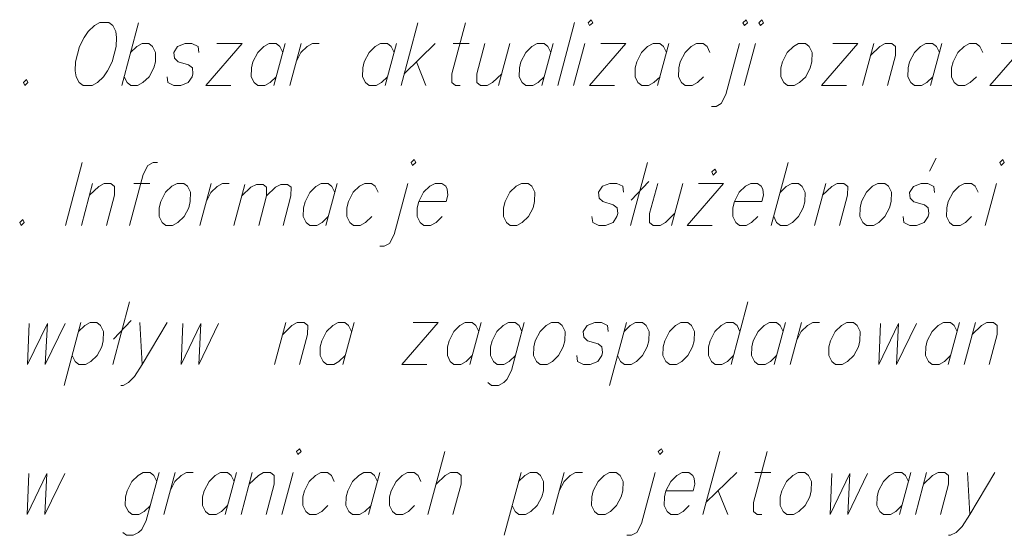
# Model space of a CAD drawing. Header units: metres. Extents: x 5555129 to 5556676, y 5635595 to 5636517.
# Tile 188 of 255: x 5556425 to 5556436, y 5635931 to 5635937. Entities that reach past the tile are written whole.
import ezdxf

# ---------------------------------------------------------------- set-up
doc = ezdxf.new("R2010")
doc.units = ezdxf.units.M
doc.header["$MEASUREMENT"] = 0
doc.layers.add('#RAMKA', color=7, linetype='Continuous', lineweight=18)

# ---------------------------------------------------------------- blocks, each defined once
blk = doc.blocks.new('*U1961')
at = {"layer": '#RAMKA', "color": 7, "linetype": 'ByBlock', "lineweight": 18}
blk.add_line((5555311.506, 5636176.632), (5555311.383, 5636176.171), dxfattribs=at)
at = {"layer": '#RAMKA', "color": 7, "linetype": 'ByBlock', "lineweight": 18, "flags": 128}
blk.add_lwpolyline([(5555311.471, 5636176.502), (5555311.572, 5636176.599), (5555311.631, 5636176.632), (5555311.705, 5636176.632), (5555311.746, 5636176.599), (5555311.745, 5636176.502), (5555311.656, 5636176.171)], dxfattribs=at)
blk = doc.blocks.new('*U1962')
at = {"layer": '#RAMKA', "color": 7, "linetype": 'ByBlock', "lineweight": 18}
blk.add_line((5555311.958, 5636176.632), (5555312.132, 5636176.632), dxfattribs=at)
at = {"layer": '#RAMKA', "color": 7, "linetype": 'ByBlock', "lineweight": 18, "flags": 128}
blk.add_lwpolyline([(5555312.218, 5636176.86), (5555312.168, 5636176.86), (5555312.11, 5636176.827), (5555312.059, 5636176.73), (5555311.909, 5636176.171)], dxfattribs=at)
blk = doc.blocks.new('*U1963')
at = {"layer": '#RAMKA', "color": 7, "linetype": 'ByBlock', "lineweight": 18}
blk.add_line((5555312.804, 5636176.632), (5555312.68, 5636176.171), dxfattribs=at)
at = {"layer": '#RAMKA', "color": 7, "linetype": 'ByBlock', "lineweight": 18, "flags": 128}
blk.add_lwpolyline([(5555312.75, 5636176.431), (5555312.802, 5636176.534), (5555312.87, 5636176.599), (5555312.928, 5636176.632), (5555313.003, 5636176.632)], dxfattribs=at)
blk = doc.blocks.new('*U1964')
at = {"layer": '#RAMKA', "color": 7, "linetype": 'ByBlock', "lineweight": 18}
blk.add_line((5555313.174, 5636176.621), (5555313.053, 5636176.171), dxfattribs=at)
at = {"layer": '#RAMKA', "color": 7, "linetype": 'ByBlock', "lineweight": 18, "flags": 128}
for points in [[(5555313.14, 5636176.494), (5555313.238, 5636176.589), (5555313.299, 5636176.621), (5555313.372, 5636176.621), (5555313.412, 5636176.589), (5555313.411, 5636176.494), (5555313.325, 5636176.171)], [(5555313.411, 5636176.494), (5555313.51, 5636176.589), (5555313.567, 5636176.621), (5555313.64, 5636176.621), (5555313.68, 5636176.589), (5555313.678, 5636176.494), (5555313.592, 5636176.171)]]:
    blk.add_lwpolyline(points, dxfattribs=at)
blk = doc.blocks.new('*U1965')
at = {"layer": '#RAMKA', "color": 7, "linetype": 'ByBlock', "lineweight": 18}
blk.add_line((5555314.184, 5636176.632), (5555314.06, 5636176.171), dxfattribs=at)
at = {"layer": '#RAMKA', "color": 7, "linetype": 'ByBlock', "lineweight": 18, "flags": 128}
blk.add_lwpolyline([(5555314.158, 5636176.534), (5555314.125, 5636176.599), (5555314.084, 5636176.632), (5555314.01, 5636176.632), (5555313.951, 5636176.599), (5555313.884, 5636176.534), (5555313.832, 5636176.431), (5555313.814, 5636176.366), (5555313.813, 5636176.268), (5555313.845, 5636176.203), (5555313.886, 5636176.171), (5555313.961, 5636176.171), (5555314.019, 5636176.203), (5555314.087, 5636176.268)], dxfattribs=at)
blk = doc.blocks.new('*U1966')
at = {"layer": '#RAMKA', "color": 7, "linetype": 'ByBlock', "lineweight": 18, "flags": 128}
for points in [[(5555314.995, 5636176.86), (5555315.011, 5636176.827), (5555315.045, 5636176.86), (5555315.029, 5636176.892), (5555314.995, 5636176.86)], [(5555314.959, 5636176.632), (5555314.809, 5636176.073), (5555314.758, 5636175.975), (5555314.7, 5636175.943), (5555314.65, 5636175.943)]]:
    blk.add_lwpolyline(points, dxfattribs=at)
blk = doc.blocks.new('*U1967')
at = {"layer": '#RAMKA', "color": 7, "linetype": 'ByBlock', "lineweight": 18}
for p, q in [((5555317.582, 5636176.86), (5555317.397, 5636176.171)), ((5555317.597, 5636176.654), (5555317.405, 5636176.447))]:
    blk.add_line(p, q, dxfattribs=at)
blk = doc.blocks.new('*U1968')
at = {"layer": '#RAMKA', "color": 7, "linetype": 'ByBlock', "lineweight": 18}
blk.add_line((5555317.969, 5636176.632), (5555317.845, 5636176.171), dxfattribs=at)
at = {"layer": '#RAMKA', "color": 7, "linetype": 'ByBlock', "lineweight": 18, "flags": 128}
blk.add_lwpolyline([(5555317.695, 5636176.632), (5555317.606, 5636176.301), (5555317.605, 5636176.203), (5555317.646, 5636176.171), (5555317.721, 5636176.171), (5555317.779, 5636176.203), (5555317.88, 5636176.301)], dxfattribs=at)
blk = doc.blocks.new('*U1969')
at = {"layer": '#RAMKA', "color": 7, "linetype": 'ByBlock', "lineweight": 18}
for p, q in [((5555318.416, 5636176.632), (5555318.019, 5636176.171)), ((5555318.143, 5636176.632), (5555318.416, 5636176.632)), ((5555318.019, 5636176.171), (5555318.293, 5636176.171))]:
    blk.add_line(p, q, dxfattribs=at)
at = {"layer": '#RAMKA', "color": 7, "linetype": 'ByBlock', "lineweight": 18, "flags": 128}
blk.add_lwpolyline([(5555318.288, 5636176.757), (5555318.304, 5636176.724), (5555318.338, 5636176.757), (5555318.322, 5636176.789), (5555318.288, 5636176.757)], dxfattribs=at)
blk = doc.blocks.new('*U1970')
at = {"layer": '#RAMKA', "color": 7, "linetype": 'ByBlock', "lineweight": 18}
blk.add_line((5555319.124, 5636176.86), (5555318.939, 5636176.171), dxfattribs=at)
at = {"layer": '#RAMKA', "color": 7, "linetype": 'ByBlock', "lineweight": 18, "flags": 128}
blk.add_lwpolyline([(5555319.037, 5636176.534), (5555319.104, 5636176.599), (5555319.163, 5636176.632), (5555319.237, 5636176.632), (5555319.278, 5636176.599), (5555319.31, 5636176.534), (5555319.308, 5636176.431), (5555319.29, 5636176.366), (5555319.239, 5636176.268), (5555319.172, 5636176.203), (5555319.114, 5636176.171), (5555319.039, 5636176.171), (5555318.998, 5636176.203), (5555318.966, 5636176.268)], dxfattribs=at)
blk = doc.blocks.new('*U1971')
at = {"layer": '#RAMKA', "color": 7, "linetype": 'ByBlock', "lineweight": 18}
blk.add_line((5555319.536, 5636176.632), (5555319.412, 5636176.171), dxfattribs=at)
at = {"layer": '#RAMKA', "color": 7, "linetype": 'ByBlock', "lineweight": 18, "flags": 128}
blk.add_lwpolyline([(5555319.501, 5636176.502), (5555319.602, 5636176.599), (5555319.66, 5636176.632), (5555319.735, 5636176.632), (5555319.776, 5636176.599), (5555319.774, 5636176.502), (5555319.686, 5636176.171)], dxfattribs=at)
blk = doc.blocks.new('*U1972')
at = {"layer": '#RAMKA', "color": 7, "linetype": 'ByBlock', "lineweight": 18}
blk.add_line((5555320.671, 5636176.767), (5555320.746, 5636176.909), dxfattribs=at)
at = {"layer": '#RAMKA', "color": 7, "linetype": 'ByBlock', "lineweight": 18, "flags": 128}
blk.add_lwpolyline([(5555320.728, 5636176.534), (5555320.721, 5636176.599), (5555320.655, 5636176.632), (5555320.58, 5636176.632), (5555320.497, 5636176.599), (5555320.455, 5636176.534), (5555320.462, 5636176.469), (5555320.502, 5636176.431), (5555320.617, 5636176.399), (5555320.658, 5636176.366), (5555320.666, 5636176.301), (5555320.657, 5636176.268), (5555320.615, 5636176.203), (5555320.531, 5636176.171), (5555320.457, 5636176.171), (5555320.391, 5636176.203), (5555320.383, 5636176.268)], dxfattribs=at)
blk = doc.blocks.new('*U1973')
at = {"layer": '#RAMKA', "color": 7, "linetype": 'ByBlock', "lineweight": 18}
blk.add_line((5555321.405, 5636176.632), (5555321.282, 5636176.171), dxfattribs=at)
at = {"layer": '#RAMKA', "color": 7, "linetype": 'ByBlock', "lineweight": 18, "flags": 128}
blk.add_lwpolyline([(5555321.441, 5636176.86), (5555321.457, 5636176.827), (5555321.491, 5636176.86), (5555321.475, 5636176.892), (5555321.441, 5636176.86)], dxfattribs=at)
blk = doc.blocks.new('*U1989')
at = {"layer": '#RAMKA', "color": 7, "linetype": 'ByBlock', "lineweight": 18}
blk.add_line((5555311.378, 5636175.108), (5555311.193, 5636174.419), dxfattribs=at)
at = {"layer": '#RAMKA', "color": 7, "linetype": 'ByBlock', "lineweight": 18, "flags": 128}
blk.add_lwpolyline([(5555311.351, 5636175.011), (5555311.419, 5636175.076), (5555311.477, 5636175.108), (5555311.552, 5636175.108), (5555311.593, 5636175.076), (5555311.625, 5636175.011), (5555311.622, 5636174.908), (5555311.605, 5636174.842), (5555311.554, 5636174.745), (5555311.487, 5636174.68), (5555311.428, 5636174.647), (5555311.354, 5636174.647), (5555311.313, 5636174.68), (5555311.28, 5636174.745)], dxfattribs=at)
blk = doc.blocks.new('*U1990')
at = {"layer": '#RAMKA', "color": 7, "linetype": 'ByBlock', "lineweight": 18}
for p, q in [((5555311.911, 5636175.336), (5555311.727, 5636174.647)), ((5555311.927, 5636175.13), (5555311.734, 5636174.924))]:
    blk.add_line(p, q, dxfattribs=at)
blk = doc.blocks.new('*U1991')
at = {"layer": '#RAMKA', "color": 7, "linetype": 'ByBlock', "lineweight": 18}
blk.add_line((5555312.024, 5636175.108), (5555312.05, 5636174.647), dxfattribs=at)
at = {"layer": '#RAMKA', "color": 7, "linetype": 'ByBlock', "lineweight": 18, "flags": 128}
blk.add_lwpolyline([(5555312.323, 5636175.108), (5555312.05, 5636174.647), (5555311.965, 5636174.517), (5555311.898, 5636174.452), (5555311.84, 5636174.419), (5555311.815, 5636174.419)], dxfattribs=at)
blk = doc.blocks.new('*U1992')
at = {"layer": '#RAMKA', "color": 7, "linetype": 'ByBlock', "lineweight": 18}
blk.add_line((5555313.623, 5636175.108), (5555313.499, 5636174.647), dxfattribs=at)
at = {"layer": '#RAMKA', "color": 7, "linetype": 'ByBlock', "lineweight": 18, "flags": 128}
blk.add_lwpolyline([(5555313.588, 5636174.978), (5555313.689, 5636175.076), (5555313.747, 5636175.108), (5555313.822, 5636175.108), (5555313.863, 5636175.076), (5555313.861, 5636174.978), (5555313.773, 5636174.647)], dxfattribs=at)
blk = doc.blocks.new('*U1993')
at = {"layer": '#RAMKA', "color": 7, "linetype": 'ByBlock', "lineweight": 18}
blk.add_line((5555314.369, 5636175.108), (5555314.245, 5636174.647), dxfattribs=at)
at = {"layer": '#RAMKA', "color": 7, "linetype": 'ByBlock', "lineweight": 18, "flags": 128}
blk.add_lwpolyline([(5555314.343, 5636175.011), (5555314.31, 5636175.076), (5555314.269, 5636175.108), (5555314.195, 5636175.108), (5555314.136, 5636175.076), (5555314.069, 5636175.011), (5555314.017, 5636174.908), (5555313.999, 5636174.842), (5555313.998, 5636174.745), (5555314.03, 5636174.68), (5555314.071, 5636174.647), (5555314.146, 5636174.647), (5555314.204, 5636174.68), (5555314.272, 5636174.745)], dxfattribs=at)
blk = doc.blocks.new('*U1994')
at = {"layer": '#RAMKA', "color": 7, "linetype": 'ByBlock', "lineweight": 18}
for p, q in [((5555315.289, 5636175.108), (5555314.892, 5636174.647)), ((5555315.016, 5636175.108), (5555315.289, 5636175.108)), ((5555314.892, 5636174.647), (5555315.166, 5636174.647))]:
    blk.add_line(p, q, dxfattribs=at)
blk = doc.blocks.new('*U1995')
at = {"layer": '#RAMKA', "color": 7, "linetype": 'ByBlock', "lineweight": 18}
blk.add_line((5555315.762, 5636175.108), (5555315.638, 5636174.647), dxfattribs=at)
at = {"layer": '#RAMKA', "color": 7, "linetype": 'ByBlock', "lineweight": 18, "flags": 128}
blk.add_lwpolyline([(5555315.736, 5636175.011), (5555315.703, 5636175.076), (5555315.662, 5636175.108), (5555315.588, 5636175.108), (5555315.529, 5636175.076), (5555315.462, 5636175.011), (5555315.41, 5636174.908), (5555315.392, 5636174.842), (5555315.391, 5636174.745), (5555315.423, 5636174.68), (5555315.464, 5636174.647), (5555315.539, 5636174.647), (5555315.597, 5636174.68), (5555315.664, 5636174.745)], dxfattribs=at)
blk = doc.blocks.new('*U1996')
at = {"layer": '#RAMKA', "color": 7, "linetype": 'ByBlock', "lineweight": 18, "flags": 128}
for points in [[(5555316.234, 5636175.108), (5555316.093, 5636174.582), (5555316.042, 5636174.484), (5555316.009, 5636174.452), (5555315.95, 5636174.419), (5555315.876, 5636174.419), (5555315.835, 5636174.452)], [(5555316.208, 5636175.011), (5555316.176, 5636175.076), (5555316.135, 5636175.108), (5555316.06, 5636175.108), (5555316.002, 5636175.076), (5555315.935, 5636175.011), (5555315.882, 5636174.908), (5555315.865, 5636174.842), (5555315.863, 5636174.745), (5555315.896, 5636174.68), (5555315.937, 5636174.647), (5555316.011, 5636174.647), (5555316.07, 5636174.68), (5555316.137, 5636174.745)]]:
    blk.add_lwpolyline(points, dxfattribs=at)
blk = doc.blocks.new('*U1997')
at = {"layer": '#RAMKA', "color": 7, "linetype": 'ByBlock', "lineweight": 18}
blk.add_line((5555317.354, 5636175.108), (5555317.169, 5636174.419), dxfattribs=at)
at = {"layer": '#RAMKA', "color": 7, "linetype": 'ByBlock', "lineweight": 18, "flags": 128}
blk.add_lwpolyline([(5555317.327, 5636175.011), (5555317.395, 5636175.076), (5555317.453, 5636175.108), (5555317.528, 5636175.108), (5555317.569, 5636175.076), (5555317.601, 5636175.011), (5555317.598, 5636174.908), (5555317.581, 5636174.842), (5555317.53, 5636174.745), (5555317.463, 5636174.68), (5555317.404, 5636174.647), (5555317.33, 5636174.647), (5555317.289, 5636174.68), (5555317.256, 5636174.745)], dxfattribs=at)
blk = doc.blocks.new('*U1998')
at = {"layer": '#RAMKA', "color": 7, "linetype": 'ByBlock', "lineweight": 18}
blk.add_line((5555318.683, 5636175.336), (5555318.499, 5636174.647), dxfattribs=at)
at = {"layer": '#RAMKA', "color": 7, "linetype": 'ByBlock', "lineweight": 18, "flags": 128}
blk.add_lwpolyline([(5555318.596, 5636175.011), (5555318.564, 5636175.076), (5555318.523, 5636175.108), (5555318.448, 5636175.108), (5555318.39, 5636175.076), (5555318.322, 5636175.011), (5555318.27, 5636174.908), (5555318.252, 5636174.842), (5555318.251, 5636174.745), (5555318.283, 5636174.68), (5555318.324, 5636174.647), (5555318.399, 5636174.647), (5555318.458, 5636174.68), (5555318.525, 5636174.745)], dxfattribs=at)
blk = doc.blocks.new('*U1999')
at = {"layer": '#RAMKA', "color": 7, "linetype": 'ByBlock', "lineweight": 18}
blk.add_line((5555319.095, 5636175.108), (5555318.971, 5636174.647), dxfattribs=at)
at = {"layer": '#RAMKA', "color": 7, "linetype": 'ByBlock', "lineweight": 18, "flags": 128}
blk.add_lwpolyline([(5555319.069, 5636175.011), (5555319.036, 5636175.076), (5555318.995, 5636175.108), (5555318.921, 5636175.108), (5555318.862, 5636175.076), (5555318.795, 5636175.011), (5555318.742, 5636174.908), (5555318.725, 5636174.842), (5555318.724, 5636174.745), (5555318.756, 5636174.68), (5555318.797, 5636174.647), (5555318.872, 5636174.647), (5555318.93, 5636174.68), (5555318.997, 5636174.745)], dxfattribs=at)
blk = doc.blocks.new('*U2000')
at = {"layer": '#RAMKA', "color": 7, "linetype": 'ByBlock', "lineweight": 18}
blk.add_line((5555319.269, 5636175.108), (5555319.145, 5636174.647), dxfattribs=at)
at = {"layer": '#RAMKA', "color": 7, "linetype": 'ByBlock', "lineweight": 18, "flags": 128}
blk.add_lwpolyline([(5555319.215, 5636174.908), (5555319.268, 5636175.011), (5555319.335, 5636175.076), (5555319.393, 5636175.108), (5555319.468, 5636175.108)], dxfattribs=at)
blk = doc.blocks.new('*U2001')
at = {"layer": '#RAMKA', "color": 7, "linetype": 'ByBlock', "lineweight": 18}
blk.add_line((5555321.001, 5636175.108), (5555320.877, 5636174.647), dxfattribs=at)
at = {"layer": '#RAMKA', "color": 7, "linetype": 'ByBlock', "lineweight": 18, "flags": 128}
blk.add_lwpolyline([(5555320.975, 5636175.011), (5555320.942, 5636175.076), (5555320.901, 5636175.108), (5555320.827, 5636175.108), (5555320.768, 5636175.076), (5555320.701, 5636175.011), (5555320.648, 5636174.908), (5555320.631, 5636174.842), (5555320.63, 5636174.745), (5555320.662, 5636174.68), (5555320.703, 5636174.647), (5555320.778, 5636174.647), (5555320.836, 5636174.68), (5555320.903, 5636174.745)], dxfattribs=at)
blk = doc.blocks.new('*U2002')
at = {"layer": '#RAMKA', "color": 7, "linetype": 'ByBlock', "lineweight": 18}
blk.add_line((5555321.175, 5636175.108), (5555321.051, 5636174.647), dxfattribs=at)
at = {"layer": '#RAMKA', "color": 7, "linetype": 'ByBlock', "lineweight": 18, "flags": 128}
blk.add_lwpolyline([(5555321.14, 5636174.978), (5555321.241, 5636175.076), (5555321.299, 5636175.108), (5555321.374, 5636175.108), (5555321.415, 5636175.076), (5555321.414, 5636174.978), (5555321.325, 5636174.647)], dxfattribs=at)
blk = doc.blocks.new('*U2019')
at = {"layer": '#RAMKA', "color": 7, "linetype": 'ByBlock', "lineweight": 18, "flags": 128}
for points in [[(5555312.235, 5636173.466), (5555312.094, 5636172.939), (5555312.043, 5636172.842), (5555312.01, 5636172.809), (5555311.951, 5636172.777), (5555311.877, 5636172.777), (5555311.836, 5636172.809)], [(5555312.209, 5636173.368), (5555312.177, 5636173.433), (5555312.136, 5636173.466), (5555312.061, 5636173.466), (5555312.003, 5636173.433), (5555311.936, 5636173.368), (5555311.883, 5636173.265), (5555311.866, 5636173.2), (5555311.864, 5636173.102), (5555311.897, 5636173.037), (5555311.938, 5636173.005), (5555312.012, 5636173.005), (5555312.071, 5636173.037), (5555312.138, 5636173.102)]]:
    blk.add_lwpolyline(points, dxfattribs=at)
blk = doc.blocks.new('*U2020')
at = {"layer": '#RAMKA', "color": 7, "linetype": 'ByBlock', "lineweight": 18}
blk.add_line((5555312.409, 5636173.466), (5555312.286, 5636173.005), dxfattribs=at)
at = {"layer": '#RAMKA', "color": 7, "linetype": 'ByBlock', "lineweight": 18, "flags": 128}
blk.add_lwpolyline([(5555312.356, 5636173.265), (5555312.408, 5636173.368), (5555312.475, 5636173.433), (5555312.534, 5636173.466), (5555312.608, 5636173.466)], dxfattribs=at)
blk = doc.blocks.new('*U2021')
at = {"layer": '#RAMKA', "color": 7, "linetype": 'ByBlock', "lineweight": 18}
blk.add_line((5555313.081, 5636173.466), (5555312.957, 5636173.005), dxfattribs=at)
at = {"layer": '#RAMKA', "color": 7, "linetype": 'ByBlock', "lineweight": 18, "flags": 128}
blk.add_lwpolyline([(5555313.055, 5636173.368), (5555313.023, 5636173.433), (5555312.982, 5636173.466), (5555312.907, 5636173.466), (5555312.848, 5636173.433), (5555312.781, 5636173.368), (5555312.729, 5636173.265), (5555312.711, 5636173.2), (5555312.71, 5636173.102), (5555312.742, 5636173.037), (5555312.783, 5636173.005), (5555312.858, 5636173.005), (5555312.916, 5636173.037), (5555312.984, 5636173.102)], dxfattribs=at)
blk = doc.blocks.new('*U2022')
at = {"layer": '#RAMKA', "color": 7, "linetype": 'ByBlock', "lineweight": 18}
blk.add_line((5555313.255, 5636173.466), (5555313.132, 5636173.005), dxfattribs=at)
at = {"layer": '#RAMKA', "color": 7, "linetype": 'ByBlock', "lineweight": 18, "flags": 128}
blk.add_lwpolyline([(5555313.22, 5636173.336), (5555313.321, 5636173.433), (5555313.379, 5636173.466), (5555313.454, 5636173.466), (5555313.495, 5636173.433), (5555313.494, 5636173.336), (5555313.405, 5636173.005)], dxfattribs=at)
blk = doc.blocks.new('*U2023')
at = {"layer": '#RAMKA', "color": 7, "linetype": 'ByBlock', "lineweight": 18}
blk.add_line((5555313.703, 5636173.466), (5555313.579, 5636173.005), dxfattribs=at)
at = {"layer": '#RAMKA', "color": 7, "linetype": 'ByBlock', "lineweight": 18, "flags": 128}
blk.add_lwpolyline([(5555313.739, 5636173.694), (5555313.755, 5636173.661), (5555313.789, 5636173.694), (5555313.773, 5636173.726), (5555313.739, 5636173.694)], dxfattribs=at)
blk = doc.blocks.new('*U2024')
at = {"layer": '#RAMKA', "color": 7, "linetype": 'ByBlock', "lineweight": 18}
blk.add_line((5555314.652, 5636173.466), (5555314.529, 5636173.005), dxfattribs=at)
at = {"layer": '#RAMKA', "color": 7, "linetype": 'ByBlock', "lineweight": 18, "flags": 128}
blk.add_lwpolyline([(5555314.626, 5636173.368), (5555314.594, 5636173.433), (5555314.553, 5636173.466), (5555314.478, 5636173.466), (5555314.42, 5636173.433), (5555314.352, 5636173.368), (5555314.3, 5636173.265), (5555314.282, 5636173.2), (5555314.281, 5636173.102), (5555314.313, 5636173.037), (5555314.354, 5636173.005), (5555314.429, 5636173.005), (5555314.488, 5636173.037), (5555314.555, 5636173.102)], dxfattribs=at)
blk = doc.blocks.new('*U2025')
at = {"layer": '#RAMKA', "color": 7, "linetype": 'ByBlock', "lineweight": 18}
blk.add_line((5555315.364, 5636173.694), (5555315.179, 5636173.005), dxfattribs=at)
at = {"layer": '#RAMKA', "color": 7, "linetype": 'ByBlock', "lineweight": 18, "flags": 128}
blk.add_lwpolyline([(5555315.268, 5636173.336), (5555315.369, 5636173.433), (5555315.427, 5636173.466), (5555315.502, 5636173.466), (5555315.543, 5636173.433), (5555315.542, 5636173.336), (5555315.453, 5636173.005)], dxfattribs=at)
blk = doc.blocks.new('*U2026')
at = {"layer": '#RAMKA', "color": 7, "linetype": 'ByBlock', "lineweight": 18}
blk.add_line((5555316.198, 5636173.466), (5555316.014, 5636172.777), dxfattribs=at)
at = {"layer": '#RAMKA', "color": 7, "linetype": 'ByBlock', "lineweight": 18, "flags": 128}
blk.add_lwpolyline([(5555316.172, 5636173.368), (5555316.239, 5636173.433), (5555316.298, 5636173.466), (5555316.372, 5636173.466), (5555316.413, 5636173.433), (5555316.446, 5636173.368), (5555316.443, 5636173.265), (5555316.426, 5636173.2), (5555316.374, 5636173.102), (5555316.307, 5636173.037), (5555316.249, 5636173.005), (5555316.174, 5636173.005), (5555316.133, 5636173.037), (5555316.101, 5636173.102)], dxfattribs=at)
blk = doc.blocks.new('*U2027')
at = {"layer": '#RAMKA', "color": 7, "linetype": 'ByBlock', "lineweight": 18}
blk.add_line((5555316.671, 5636173.466), (5555316.547, 5636173.005), dxfattribs=at)
at = {"layer": '#RAMKA', "color": 7, "linetype": 'ByBlock', "lineweight": 18, "flags": 128}
blk.add_lwpolyline([(5555316.617, 5636173.265), (5555316.67, 5636173.368), (5555316.737, 5636173.433), (5555316.795, 5636173.466), (5555316.87, 5636173.466)], dxfattribs=at)
blk = doc.blocks.new('*U2028')
at = {"layer": '#RAMKA', "color": 7, "linetype": 'ByBlock', "lineweight": 18, "flags": 128}
for points in [[(5555317.702, 5636173.694), (5555317.718, 5636173.661), (5555317.752, 5636173.694), (5555317.736, 5636173.726), (5555317.702, 5636173.694)], [(5555317.666, 5636173.466), (5555317.516, 5636172.907), (5555317.465, 5636172.809), (5555317.407, 5636172.777), (5555317.357, 5636172.777)]]:
    blk.add_lwpolyline(points, dxfattribs=at)
blk = doc.blocks.new('*U2029')
at = {"layer": '#RAMKA', "color": 7, "linetype": 'ByBlock', "lineweight": 18}
for p, q in [((5555318.374, 5636173.694), (5555318.189, 5636173.005)), ((5555318.561, 5636173.466), (5555318.224, 5636173.135)), ((5555318.358, 5636173.265), (5555318.462, 5636173.005))]:
    blk.add_line(p, q, dxfattribs=at)
blk = doc.blocks.new('*U2030')
at = {"layer": '#RAMKA', "color": 7, "linetype": 'ByBlock', "lineweight": 18}
blk.add_line((5555318.76, 5636173.466), (5555318.934, 5636173.466), dxfattribs=at)
at = {"layer": '#RAMKA', "color": 7, "linetype": 'ByBlock', "lineweight": 18, "flags": 128}
blk.add_lwpolyline([(5555318.896, 5636173.694), (5555318.746, 5636173.135), (5555318.745, 5636173.037), (5555318.786, 5636173.005), (5555318.836, 5636173.005)], dxfattribs=at)
blk = doc.blocks.new('*U2031')
at = {"layer": '#RAMKA', "color": 7, "linetype": 'ByBlock', "lineweight": 18}
blk.add_line((5555320.467, 5636173.466), (5555320.344, 5636173.005), dxfattribs=at)
at = {"layer": '#RAMKA', "color": 7, "linetype": 'ByBlock', "lineweight": 18, "flags": 128}
blk.add_lwpolyline([(5555320.441, 5636173.368), (5555320.409, 5636173.433), (5555320.368, 5636173.466), (5555320.293, 5636173.466), (5555320.235, 5636173.433), (5555320.167, 5636173.368), (5555320.115, 5636173.265), (5555320.098, 5636173.2), (5555320.096, 5636173.102), (5555320.129, 5636173.037), (5555320.17, 5636173.005), (5555320.244, 5636173.005), (5555320.303, 5636173.037), (5555320.37, 5636173.102)], dxfattribs=at)
blk = doc.blocks.new('*U2032')
at = {"layer": '#RAMKA', "color": 7, "linetype": 'ByBlock', "lineweight": 18}
blk.add_line((5555320.641, 5636173.466), (5555320.518, 5636173.005), dxfattribs=at)
at = {"layer": '#RAMKA', "color": 7, "linetype": 'ByBlock', "lineweight": 18, "flags": 128}
blk.add_lwpolyline([(5555320.606, 5636173.336), (5555320.707, 5636173.433), (5555320.766, 5636173.466), (5555320.84, 5636173.466), (5555320.881, 5636173.433), (5555320.88, 5636173.336), (5555320.791, 5636173.005)], dxfattribs=at)
blk = doc.blocks.new('*U2033')
at = {"layer": '#RAMKA', "color": 7, "linetype": 'ByBlock', "lineweight": 18}
blk.add_line((5555321.089, 5636173.466), (5555321.115, 5636173.005), dxfattribs=at)
at = {"layer": '#RAMKA', "color": 7, "linetype": 'ByBlock', "lineweight": 18, "flags": 128}
blk.add_lwpolyline([(5555321.388, 5636173.466), (5555321.115, 5636173.005), (5555321.03, 5636172.874), (5555320.963, 5636172.809), (5555320.904, 5636172.777), (5555320.88, 5636172.777)], dxfattribs=at)
blk = doc.blocks.new('*U2087')
at = {"layer": '#RAMKA', "color": 7, "linetype": 'ByBlock', "lineweight": 18}
blk.add_line((5555312.009, 5636178.392), (5555311.825, 5636177.703), dxfattribs=at)
at = {"layer": '#RAMKA', "color": 7, "linetype": 'ByBlock', "lineweight": 18, "flags": 128}
blk.add_lwpolyline([(5555311.922, 5636178.067), (5555311.989, 5636178.132), (5555312.048, 5636178.164), (5555312.122, 5636178.164), (5555312.163, 5636178.132), (5555312.196, 5636178.067), (5555312.193, 5636177.964), (5555312.175, 5636177.899), (5555312.124, 5636177.801), (5555312.057, 5636177.736), (5555311.999, 5636177.703), (5555311.924, 5636177.703), (5555311.883, 5636177.736), (5555311.851, 5636177.801)], dxfattribs=at)
blk = doc.blocks.new('*U2088')
at = {"layer": '#RAMKA', "color": 7, "linetype": 'ByBlock', "lineweight": 18}
for p, q in [((5555313.142, 5636178.164), (5555312.745, 5636177.703)), ((5555312.868, 5636178.164), (5555313.142, 5636178.164)), ((5555312.745, 5636177.703), (5555313.018, 5636177.703))]:
    blk.add_line(p, q, dxfattribs=at)
blk = doc.blocks.new('*U2089')
at = {"layer": '#RAMKA', "color": 7, "linetype": 'ByBlock', "lineweight": 18}
blk.add_line((5555313.615, 5636178.164), (5555313.491, 5636177.703), dxfattribs=at)
at = {"layer": '#RAMKA', "color": 7, "linetype": 'ByBlock', "lineweight": 18, "flags": 128}
blk.add_lwpolyline([(5555313.588, 5636178.067), (5555313.556, 5636178.132), (5555313.515, 5636178.164), (5555313.44, 5636178.164), (5555313.382, 5636178.132), (5555313.315, 5636178.067), (5555313.262, 5636177.964), (5555313.245, 5636177.899), (5555313.244, 5636177.801), (5555313.276, 5636177.736), (5555313.317, 5636177.703), (5555313.392, 5636177.703), (5555313.45, 5636177.736), (5555313.517, 5636177.801)], dxfattribs=at)
blk = doc.blocks.new('*U2090')
at = {"layer": '#RAMKA', "color": 7, "linetype": 'ByBlock', "lineweight": 18}
blk.add_line((5555313.789, 5636178.164), (5555313.665, 5636177.703), dxfattribs=at)
at = {"layer": '#RAMKA', "color": 7, "linetype": 'ByBlock', "lineweight": 18, "flags": 128}
blk.add_lwpolyline([(5555313.735, 5636177.964), (5555313.787, 5636178.067), (5555313.855, 5636178.132), (5555313.913, 5636178.164), (5555313.988, 5636178.164)], dxfattribs=at)
blk = doc.blocks.new('*U2091')
at = {"layer": '#RAMKA', "color": 7, "linetype": 'ByBlock', "lineweight": 18}
blk.add_line((5555314.833, 5636178.164), (5555314.71, 5636177.703), dxfattribs=at)
at = {"layer": '#RAMKA', "color": 7, "linetype": 'ByBlock', "lineweight": 18, "flags": 128}
blk.add_lwpolyline([(5555314.807, 5636178.067), (5555314.775, 5636178.132), (5555314.734, 5636178.164), (5555314.659, 5636178.164), (5555314.601, 5636178.132), (5555314.534, 5636178.067), (5555314.481, 5636177.964), (5555314.464, 5636177.899), (5555314.462, 5636177.801), (5555314.495, 5636177.736), (5555314.536, 5636177.703), (5555314.61, 5636177.703), (5555314.669, 5636177.736), (5555314.736, 5636177.801)], dxfattribs=at)
blk = doc.blocks.new('*U2092')
at = {"layer": '#RAMKA', "color": 7, "linetype": 'ByBlock', "lineweight": 18}
for p, q in [((5555315.068, 5636178.392), (5555314.884, 5636177.703)), ((5555315.256, 5636178.164), (5555314.919, 5636177.833)), ((5555315.053, 5636177.964), (5555315.157, 5636177.703))]:
    blk.add_line(p, q, dxfattribs=at)
blk = doc.blocks.new('*U2093')
at = {"layer": '#RAMKA', "color": 7, "linetype": 'ByBlock', "lineweight": 18}
blk.add_line((5555315.455, 5636178.164), (5555315.629, 5636178.164), dxfattribs=at)
at = {"layer": '#RAMKA', "color": 7, "linetype": 'ByBlock', "lineweight": 18, "flags": 128}
blk.add_lwpolyline([(5555315.591, 5636178.392), (5555315.441, 5636177.833), (5555315.44, 5636177.736), (5555315.481, 5636177.703), (5555315.531, 5636177.703)], dxfattribs=at)
blk = doc.blocks.new('*U2094')
at = {"layer": '#RAMKA', "color": 7, "linetype": 'ByBlock', "lineweight": 18}
blk.add_line((5555316.077, 5636178.164), (5555315.953, 5636177.703), dxfattribs=at)
at = {"layer": '#RAMKA', "color": 7, "linetype": 'ByBlock', "lineweight": 18, "flags": 128}
blk.add_lwpolyline([(5555315.803, 5636178.164), (5555315.715, 5636177.833), (5555315.713, 5636177.736), (5555315.754, 5636177.703), (5555315.829, 5636177.703), (5555315.887, 5636177.736), (5555315.988, 5636177.833)], dxfattribs=at)
blk = doc.blocks.new('*U2095')
at = {"layer": '#RAMKA', "color": 7, "linetype": 'ByBlock', "lineweight": 18}
blk.add_line((5555316.55, 5636178.164), (5555316.426, 5636177.703), dxfattribs=at)
at = {"layer": '#RAMKA', "color": 7, "linetype": 'ByBlock', "lineweight": 18, "flags": 128}
blk.add_lwpolyline([(5555316.523, 5636178.067), (5555316.491, 5636178.132), (5555316.45, 5636178.164), (5555316.375, 5636178.164), (5555316.317, 5636178.132), (5555316.25, 5636178.067), (5555316.197, 5636177.964), (5555316.18, 5636177.899), (5555316.179, 5636177.801), (5555316.211, 5636177.736), (5555316.252, 5636177.703), (5555316.326, 5636177.703), (5555316.385, 5636177.736), (5555316.452, 5636177.801)], dxfattribs=at)
blk = doc.blocks.new('*U2096')
at = {"layer": '#RAMKA', "color": 7, "linetype": 'ByBlock', "lineweight": 18}
blk.add_line((5555316.898, 5636178.164), (5555316.774, 5636177.703), dxfattribs=at)
at = {"layer": '#RAMKA', "color": 7, "linetype": 'ByBlock', "lineweight": 18, "flags": 128}
blk.add_lwpolyline([(5555316.934, 5636178.392), (5555316.95, 5636178.36), (5555316.984, 5636178.392), (5555316.968, 5636178.425), (5555316.934, 5636178.392)], dxfattribs=at)
blk = doc.blocks.new('*U2097')
at = {"layer": '#RAMKA', "color": 7, "linetype": 'ByBlock', "lineweight": 18}
for p, q in [((5555317.345, 5636178.164), (5555316.948, 5636177.703)), ((5555317.072, 5636178.164), (5555317.345, 5636178.164)), ((5555316.948, 5636177.703), (5555317.222, 5636177.703))]:
    blk.add_line(p, q, dxfattribs=at)
blk = doc.blocks.new('*U2098')
at = {"layer": '#RAMKA', "color": 7, "linetype": 'ByBlock', "lineweight": 18}
blk.add_line((5555317.818, 5636178.164), (5555317.694, 5636177.703), dxfattribs=at)
at = {"layer": '#RAMKA', "color": 7, "linetype": 'ByBlock', "lineweight": 18, "flags": 128}
blk.add_lwpolyline([(5555317.792, 5636178.067), (5555317.76, 5636178.132), (5555317.719, 5636178.164), (5555317.644, 5636178.164), (5555317.585, 5636178.132), (5555317.518, 5636178.067), (5555317.466, 5636177.964), (5555317.448, 5636177.899), (5555317.447, 5636177.801), (5555317.479, 5636177.736), (5555317.52, 5636177.703), (5555317.595, 5636177.703), (5555317.653, 5636177.736), (5555317.721, 5636177.801)], dxfattribs=at)
blk = doc.blocks.new('*U2099')
at = {"layer": '#RAMKA', "color": 7, "linetype": 'ByBlock', "lineweight": 18, "flags": 128}
for points in [[(5555318.629, 5636178.392), (5555318.646, 5636178.36), (5555318.679, 5636178.392), (5555318.663, 5636178.425), (5555318.629, 5636178.392)], [(5555318.593, 5636178.164), (5555318.443, 5636177.606), (5555318.392, 5636177.508), (5555318.334, 5636177.475), (5555318.284, 5636177.475)]]:
    blk.add_lwpolyline(points, dxfattribs=at)
blk = doc.blocks.new('*U2100')
at = {"layer": '#RAMKA', "color": 7, "linetype": 'ByBlock', "lineweight": 18}
blk.add_line((5555318.767, 5636178.164), (5555318.644, 5636177.703), dxfattribs=at)
at = {"layer": '#RAMKA', "color": 7, "linetype": 'ByBlock', "lineweight": 18, "flags": 128}
blk.add_lwpolyline([(5555318.803, 5636178.392), (5555318.82, 5636178.36), (5555318.853, 5636178.392), (5555318.837, 5636178.425), (5555318.803, 5636178.392)], dxfattribs=at)
blk = doc.blocks.new('*U2101')
at = {"layer": '#RAMKA', "color": 7, "linetype": 'ByBlock', "lineweight": 18}
for p, q in [((5555319.887, 5636178.164), (5555319.489, 5636177.703)), ((5555319.613, 5636178.164), (5555319.887, 5636178.164)), ((5555319.489, 5636177.703), (5555319.763, 5636177.703))]:
    blk.add_line(p, q, dxfattribs=at)
blk = doc.blocks.new('*U2102')
at = {"layer": '#RAMKA', "color": 7, "linetype": 'ByBlock', "lineweight": 18}
blk.add_line((5555320.061, 5636178.164), (5555319.937, 5636177.703), dxfattribs=at)
at = {"layer": '#RAMKA', "color": 7, "linetype": 'ByBlock', "lineweight": 18, "flags": 128}
blk.add_lwpolyline([(5555320.026, 5636178.034), (5555320.127, 5636178.132), (5555320.185, 5636178.164), (5555320.26, 5636178.164), (5555320.301, 5636178.132), (5555320.299, 5636178.034), (5555320.211, 5636177.703)], dxfattribs=at)
blk = doc.blocks.new('*U2103')
at = {"layer": '#RAMKA', "color": 7, "linetype": 'ByBlock', "lineweight": 18}
blk.add_line((5555320.807, 5636178.164), (5555320.683, 5636177.703), dxfattribs=at)
at = {"layer": '#RAMKA', "color": 7, "linetype": 'ByBlock', "lineweight": 18, "flags": 128}
blk.add_lwpolyline([(5555320.781, 5636178.067), (5555320.748, 5636178.132), (5555320.707, 5636178.164), (5555320.633, 5636178.164), (5555320.574, 5636178.132), (5555320.507, 5636178.067), (5555320.455, 5636177.964), (5555320.437, 5636177.899), (5555320.436, 5636177.801), (5555320.468, 5636177.736), (5555320.509, 5636177.703), (5555320.584, 5636177.703), (5555320.642, 5636177.736), (5555320.709, 5636177.801)], dxfattribs=at)
blk = doc.blocks.new('*U2104')
at = {"layer": '#RAMKA', "color": 7, "linetype": 'ByBlock', "lineweight": 18}
for p, q in [((5555321.731, 5636178.164), (5555321.334, 5636177.703)), ((5555321.458, 5636178.164), (5555321.731, 5636178.164)), ((5555321.334, 5636177.703), (5555321.608, 5636177.703))]:
    blk.add_line(p, q, dxfattribs=at)

msp = doc.modelspace()

# ---------------------------------------------------------------- linework, layer by layer
at = {"layer": '#RAMKA', "color": 7, "linetype": 'Continuous', "lineweight": 18}
for p, q in [((5556431.356, 5635936.7), (5556431.172, 5635936.011)), ((5556425.965, 5635935.167), (5556425.78, 5635934.478))]:
    msp.add_line(p, q, dxfattribs=at)
at = {"layer": '#RAMKA', "color": 7, "linetype": 'Continuous', "lineweight": 18, "flags": 128}
for points in [[(5556426.158, 5635936.7), (5556426.099, 5635936.667), (5556426.028, 5635936.602), (5556425.986, 5635936.537), (5556425.935, 5635936.439), (5556425.89, 5635936.271), (5556425.888, 5635936.173), (5556425.896, 5635936.108), (5556425.932, 5635936.043), (5556425.973, 5635936.011), (5556426.073, 5635936.011), (5556426.131, 5635936.043), (5556426.198, 5635936.108), (5556426.241, 5635936.173), (5556426.292, 5635936.271), (5556426.337, 5635936.439), (5556426.338, 5635936.537), (5556426.331, 5635936.602), (5556426.298, 5635936.667), (5556426.257, 5635936.7), (5556426.158, 5635936.7)], [(5556427.24, 5635936.374), (5556427.232, 5635936.439), (5556427.166, 5635936.472), (5556427.092, 5635936.472), (5556427.008, 5635936.439), (5556426.966, 5635936.374), (5556426.973, 5635936.309), (5556427.013, 5635936.271), (5556427.129, 5635936.239), (5556427.17, 5635936.206), (5556427.177, 5635936.141), (5556427.168, 5635936.108), (5556427.126, 5635936.043), (5556427.043, 5635936.011), (5556426.968, 5635936.011), (5556426.902, 5635936.043), (5556426.895, 5635936.108)], [(5556432.84, 5635936.374), (5556432.808, 5635936.439), (5556432.767, 5635936.472), (5556432.692, 5635936.472), (5556432.634, 5635936.439), (5556432.567, 5635936.374), (5556432.514, 5635936.271), (5556432.497, 5635936.206), (5556432.495, 5635936.108), (5556432.528, 5635936.043), (5556432.569, 5635936.011), (5556432.643, 5635936.011), (5556432.702, 5635936.043), (5556432.769, 5635936.108)], [(5556433.811, 5635936.472), (5556433.753, 5635936.439), (5556433.686, 5635936.374), (5556433.633, 5635936.271), (5556433.616, 5635936.206), (5556433.615, 5635936.108), (5556433.647, 5635936.043), (5556433.688, 5635936.011), (5556433.762, 5635936.011), (5556433.821, 5635936.043), (5556433.888, 5635936.108), (5556433.939, 5635936.206), (5556433.957, 5635936.271), (5556433.959, 5635936.374), (5556433.927, 5635936.439), (5556433.886, 5635936.472), (5556433.811, 5635936.472)], [(5556435.829, 5635936.374), (5556435.797, 5635936.439), (5556435.756, 5635936.472), (5556435.681, 5635936.472), (5556435.623, 5635936.439), (5556435.555, 5635936.374), (5556435.503, 5635936.271), (5556435.485, 5635936.206), (5556435.484, 5635936.108), (5556435.516, 5635936.043), (5556435.557, 5635936.011), (5556435.632, 5635936.011), (5556435.691, 5635936.043), (5556435.758, 5635936.108)], [(5556425.352, 5635936.076), (5556425.319, 5635936.043), (5556425.335, 5635936.011), (5556425.368, 5635936.043), (5556425.352, 5635936.076)], [(5556427.002, 5635934.939), (5556426.944, 5635934.907), (5556426.876, 5635934.842), (5556426.824, 5635934.739), (5556426.806, 5635934.673), (5556426.805, 5635934.576), (5556426.838, 5635934.511), (5556426.879, 5635934.478), (5556426.953, 5635934.478), (5556427.012, 5635934.511), (5556427.079, 5635934.576), (5556427.13, 5635934.673), (5556427.147, 5635934.739), (5556427.15, 5635934.842), (5556427.118, 5635934.907), (5556427.077, 5635934.939), (5556427.002, 5635934.939)], [(5556429.206, 5635934.842), (5556429.174, 5635934.907), (5556429.133, 5635934.939), (5556429.058, 5635934.939), (5556429, 5635934.907), (5556428.932, 5635934.842), (5556428.88, 5635934.739), (5556428.862, 5635934.673), (5556428.861, 5635934.576), (5556428.894, 5635934.511), (5556428.935, 5635934.478), (5556429.009, 5635934.478), (5556429.068, 5635934.511), (5556429.135, 5635934.576)], [(5556429.651, 5635934.739), (5556429.949, 5635934.739), (5556429.968, 5635934.809), (5556429.961, 5635934.874), (5556429.945, 5635934.907), (5556429.904, 5635934.939), (5556429.829, 5635934.939), (5556429.771, 5635934.907), (5556429.703, 5635934.842), (5556429.651, 5635934.739), (5556429.633, 5635934.673), (5556429.632, 5635934.576), (5556429.664, 5635934.511), (5556429.706, 5635934.478), (5556429.78, 5635934.478), (5556429.839, 5635934.511), (5556429.906, 5635934.576)], [(5556430.774, 5635934.939), (5556430.716, 5635934.907), (5556430.649, 5635934.842), (5556430.596, 5635934.739), (5556430.579, 5635934.673), (5556430.577, 5635934.576), (5556430.61, 5635934.511), (5556430.651, 5635934.478), (5556430.725, 5635934.478), (5556430.784, 5635934.511), (5556430.851, 5635934.576), (5556430.902, 5635934.673), (5556430.919, 5635934.739), (5556430.922, 5635934.842), (5556430.89, 5635934.907), (5556430.849, 5635934.939), (5556430.774, 5635934.939)], [(5556431.892, 5635934.842), (5556431.885, 5635934.907), (5556431.819, 5635934.939), (5556431.744, 5635934.939), (5556431.661, 5635934.907), (5556431.619, 5635934.842), (5556431.626, 5635934.777), (5556431.666, 5635934.739), (5556431.781, 5635934.706), (5556431.822, 5635934.673), (5556431.83, 5635934.608), (5556431.821, 5635934.576), (5556431.779, 5635934.511), (5556431.695, 5635934.478), (5556431.621, 5635934.478), (5556431.555, 5635934.511), (5556431.547, 5635934.576)], [(5556433.108, 5635934.739), (5556433.407, 5635934.739), (5556433.426, 5635934.809), (5556433.418, 5635934.874), (5556433.402, 5635934.907), (5556433.361, 5635934.939), (5556433.286, 5635934.939), (5556433.228, 5635934.907), (5556433.161, 5635934.842), (5556433.108, 5635934.739), (5556433.091, 5635934.673), (5556433.089, 5635934.576), (5556433.122, 5635934.511), (5556433.163, 5635934.478), (5556433.237, 5635934.478), (5556433.296, 5635934.511), (5556433.363, 5635934.576)], [(5556434.679, 5635934.939), (5556434.621, 5635934.907), (5556434.554, 5635934.842), (5556434.501, 5635934.739), (5556434.484, 5635934.673), (5556434.482, 5635934.576), (5556434.515, 5635934.511), (5556434.556, 5635934.478), (5556434.63, 5635934.478), (5556434.689, 5635934.511), (5556434.756, 5635934.576), (5556434.807, 5635934.673), (5556434.824, 5635934.739), (5556434.827, 5635934.842), (5556434.795, 5635934.907), (5556434.754, 5635934.939), (5556434.679, 5635934.939)], [(5556435.776, 5635934.842), (5556435.744, 5635934.907), (5556435.703, 5635934.939), (5556435.629, 5635934.939), (5556435.57, 5635934.907), (5556435.503, 5635934.842), (5556435.45, 5635934.739), (5556435.433, 5635934.673), (5556435.432, 5635934.576), (5556435.464, 5635934.511), (5556435.505, 5635934.478), (5556435.58, 5635934.478), (5556435.638, 5635934.511), (5556435.705, 5635934.576)], [(5556425.312, 5635934.543), (5556425.279, 5635934.511), (5556425.295, 5635934.478), (5556425.329, 5635934.511), (5556425.312, 5635934.543)], [(5556431.104, 5635933.416), (5556431.046, 5635933.383), (5556430.979, 5635933.318), (5556430.926, 5635933.215), (5556430.909, 5635933.15), (5556430.907, 5635933.052), (5556430.94, 5635932.987), (5556430.981, 5635932.955), (5556431.055, 5635932.955), (5556431.114, 5635932.987), (5556431.181, 5635933.052), (5556431.232, 5635933.15), (5556431.25, 5635933.215), (5556431.252, 5635933.318), (5556431.22, 5635933.383), (5556431.179, 5635933.416), (5556431.104, 5635933.416)], [(5556431.725, 5635933.318), (5556431.717, 5635933.383), (5556431.652, 5635933.416), (5556431.577, 5635933.416), (5556431.494, 5635933.383), (5556431.451, 5635933.318), (5556431.459, 5635933.253), (5556431.498, 5635933.215), (5556431.614, 5635933.182), (5556431.655, 5635933.15), (5556431.662, 5635933.085), (5556431.654, 5635933.052), (5556431.611, 5635932.987), (5556431.528, 5635932.955), (5556431.453, 5635932.955), (5556431.387, 5635932.987), (5556431.38, 5635933.052)], [(5556432.522, 5635933.416), (5556432.464, 5635933.383), (5556432.396, 5635933.318), (5556432.344, 5635933.215), (5556432.327, 5635933.15), (5556432.325, 5635933.052), (5556432.358, 5635932.987), (5556432.399, 5635932.955), (5556432.473, 5635932.955), (5556432.532, 5635932.987), (5556432.599, 5635933.052), (5556432.65, 5635933.15), (5556432.667, 5635933.215), (5556432.67, 5635933.318), (5556432.638, 5635933.383), (5556432.597, 5635933.416), (5556432.522, 5635933.416)], [(5556434.338, 5635933.416), (5556434.279, 5635933.383), (5556434.212, 5635933.318), (5556434.16, 5635933.215), (5556434.142, 5635933.15), (5556434.141, 5635933.052), (5556434.173, 5635932.987), (5556434.214, 5635932.955), (5556434.289, 5635932.955), (5556434.347, 5635932.987), (5556434.415, 5635933.052), (5556434.466, 5635933.15), (5556434.483, 5635933.215), (5556434.486, 5635933.318), (5556434.453, 5635933.383), (5556434.412, 5635933.416), (5556434.338, 5635933.416)], [(5556425.383, 5635933.405), (5556425.364, 5635932.955), (5556425.582, 5635933.405), (5556425.558, 5635932.955), (5556425.776, 5635933.405)], [(5556427.066, 5635933.405), (5556427.046, 5635932.955), (5556427.264, 5635933.405), (5556427.24, 5635932.955), (5556427.458, 5635933.405)], [(5556434.708, 5635933.405), (5556434.689, 5635932.955), (5556434.906, 5635933.405), (5556434.883, 5635932.955), (5556435.101, 5635933.405)], [(5556425.38, 5635931.762), (5556425.36, 5635931.312), (5556425.578, 5635931.762), (5556425.555, 5635931.312), (5556425.772, 5635931.762)], [(5556428.725, 5635931.675), (5556428.693, 5635931.741), (5556428.652, 5635931.773), (5556428.577, 5635931.773), (5556428.519, 5635931.741), (5556428.451, 5635931.675), (5556428.399, 5635931.572), (5556428.381, 5635931.507), (5556428.38, 5635931.41), (5556428.412, 5635931.345), (5556428.453, 5635931.312), (5556428.528, 5635931.312), (5556428.587, 5635931.345), (5556428.654, 5635931.41)], [(5556429.674, 5635931.675), (5556429.642, 5635931.741), (5556429.601, 5635931.773), (5556429.526, 5635931.773), (5556429.468, 5635931.741), (5556429.401, 5635931.675), (5556429.348, 5635931.572), (5556429.331, 5635931.507), (5556429.329, 5635931.41), (5556429.362, 5635931.345), (5556429.403, 5635931.312), (5556429.477, 5635931.312), (5556429.536, 5635931.345), (5556429.603, 5635931.41)], [(5556431.74, 5635931.773), (5556431.681, 5635931.741), (5556431.614, 5635931.675), (5556431.562, 5635931.572), (5556431.544, 5635931.507), (5556431.543, 5635931.41), (5556431.575, 5635931.345), (5556431.616, 5635931.312), (5556431.691, 5635931.312), (5556431.749, 5635931.345), (5556431.817, 5635931.41), (5556431.868, 5635931.507), (5556431.885, 5635931.572), (5556431.888, 5635931.675), (5556431.856, 5635931.741), (5556431.814, 5635931.773), (5556431.74, 5635931.773)], [(5556432.358, 5635931.572), (5556432.656, 5635931.572), (5556432.675, 5635931.643), (5556432.668, 5635931.708), (5556432.651, 5635931.741), (5556432.61, 5635931.773), (5556432.536, 5635931.773), (5556432.477, 5635931.741), (5556432.41, 5635931.675), (5556432.358, 5635931.572), (5556432.34, 5635931.507), (5556432.339, 5635931.41), (5556432.371, 5635931.345), (5556432.412, 5635931.312), (5556432.487, 5635931.312), (5556432.545, 5635931.345), (5556432.612, 5635931.41)], [(5556433.804, 5635931.773), (5556433.746, 5635931.741), (5556433.679, 5635931.675), (5556433.626, 5635931.572), (5556433.609, 5635931.507), (5556433.607, 5635931.41), (5556433.64, 5635931.345), (5556433.681, 5635931.312), (5556433.755, 5635931.312), (5556433.814, 5635931.345), (5556433.881, 5635931.41), (5556433.932, 5635931.507), (5556433.949, 5635931.572), (5556433.952, 5635931.675), (5556433.92, 5635931.741), (5556433.879, 5635931.773), (5556433.804, 5635931.773)], [(5556434.175, 5635931.762), (5556434.155, 5635931.312), (5556434.373, 5635931.762), (5556434.349, 5635931.312), (5556434.567, 5635931.762)]]:
    msp.add_lwpolyline(points, dxfattribs=at)

# ---------------------------------------------------------------- block references
at = {"layer": '#RAMKA', "color": 7, "linetype": 'Continuous', "lineweight": 18}
for name in ['*U2087', '*U2092', '*U2093', '*U2096', '*U2099', '*U2100', '*U2088', '*U2089', '*U2090', '*U2091', '*U2094', '*U2095', '*U2097', '*U2098', '*U2101', '*U2102', '*U2103', '*U2104', '*U1962', '*U1966', '*U1967', '*U1970', '*U1972', '*U1973', '*U1969', '*U1961', '*U1963', '*U1964', '*U1965', '*U1968', '*U1971', '*U1990', '*U1998', '*U1989', '*U1991', '*U1992', '*U1993', '*U1994', '*U1995', '*U1996', '*U1997', '*U1999', '*U2000', '*U2001', '*U2002', '*U2023', '*U2028', '*U2025', '*U2029', '*U2030', '*U2019', '*U2020', '*U2021', '*U2022', '*U2024', '*U2026', '*U2027', '*U2031', '*U2032', '*U2033']:
    msp.add_blockref(name, (1114.572, -241.693), dxfattribs=at)

doc.saveas('drawing.dxf')
